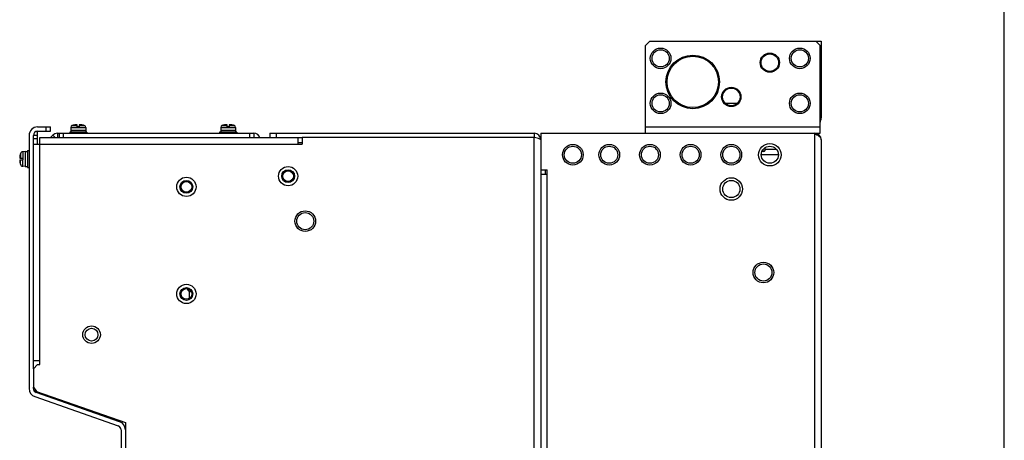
# Model space of a CAD drawing. Header units: millimetres. Extents: x 0 to 1500, y 0 to 1800.
# Tile 26 of 26: x 1040 to 1500, y 1113 to 1310. Entities that reach past the tile are written whole.
import ezdxf

# ---------------------------------------------------------------- set-up
doc = ezdxf.new("R2010")
doc.units = ezdxf.units.MM
doc.header["$LTSCALE"] = 117.333333
doc.layers.get('0').update_dxf_attribs({"linetype": 'CONTINUOUS'})
doc.layers.add('BOX_SHAPE', color=7, linetype='CONTINUOUS')
doc.layers.add('DATUM_CURVES', color=7, linetype='CONTINUOUS')

msp = doc.modelspace()

# ---------------------------------------------------------------- linework, layer by layer
at = {"color": 7, "linetype": 'CONTINUOUS'}
for p, q in [((1500, 0), (1500, 1800)), ((1332.48, 1297.75), (1334.48, 1299.75)), ((1332.48, 1256.75), (1332.48, 1297.75)), ((1334.48, 1299.75), (1414.48, 1299.75)), ((1413.98, 1297.75), (1411.98, 1299.75)), ((1413.98, 1256.75), (1413.98, 1297.75)), ((1414.48, 1299.75), (1414.48, 1263.95)), ((1369.71, 1270.85), (1375.25, 1270.85)), ((1375.23, 1270.83), (1375.23, 1270.85)), ((1064.67, 1260.4), (1067.03, 1260.4)), ((1065.88, 1260.68), (1066.21, 1260.75)), ((1065.88, 1260.64), (1065.88, 1260.68)), ((1066.21, 1260.75), (1066.21, 1260.76)), ((1066.21, 1260.76), (1066.22, 1260.76)), ((1066.22, 1260.69), (1066.22, 1260.76)), ((1067.03, 1259.8), (1067.03, 1260.75)), ((1067.93, 1260.75), (1067.93, 1259.8)), ((1067.93, 1260.4), (1070.29, 1260.4)), ((1068.74, 1260.69), (1068.74, 1260.76)), ((1068.74, 1260.76), (1069.08, 1260.68)), ((1069.08, 1260.64), (1069.08, 1260.68)), ((1134.67, 1260.4), (1137.03, 1260.4)), ((1135.88, 1260.68), (1136.21, 1260.75)), ((1135.88, 1260.64), (1135.88, 1260.68)), ((1136.21, 1260.75), (1136.21, 1260.76)), ((1136.21, 1260.76), (1136.22, 1260.76)), ((1136.22, 1260.69), (1136.22, 1260.76)), ((1137.03, 1259.8), (1137.03, 1260.75)), ((1137.93, 1260.75), (1137.93, 1259.8)), ((1137.93, 1260.4), (1140.29, 1260.4)), ((1138.74, 1260.69), (1138.74, 1260.76)), ((1138.74, 1260.76), (1139.08, 1260.68)), ((1139.08, 1260.64), (1139.08, 1260.68)), ((1414.48, 1263.95), (1413.98, 1263.95)), ((1044.48, 1255.75), (1044.48, 1137.59)), ((1046.48, 1255.85), (1048.48, 1255.85)), ((1046.48, 1146.75), (1046.48, 1255.75)), ((1048, 1257.55), (1048.48, 1257.55)), ((1048.48, 1259.75), (1054.48, 1259.75)), ((1048.48, 1257.75), (1054.48, 1257.75)), ((1048.48, 1251.75), (1048.48, 1257.55)), ((1052.48, 1257.75), (1052.48, 1259.75)), ((1054.48, 1257.75), (1054.48, 1259.75)), ((1054.77, 1255.04), (1055.6, 1255.87)), ((1055.6, 1255.87), (1056.72, 1254.75)), ((1057.72, 1256.75), (1057.72, 1254.75)), ((1057.72, 1256.75), (1149.48, 1256.75)), ((1058.48, 1256.75), (1058.48, 1254.75)), ((1060.48, 1256.75), (1060.48, 1254.75)), ((1063.48, 1257.25), (1063.48, 1256.75)), ((1071.48, 1257.25), (1063.48, 1257.25)), ((1063.98, 1259.45), (1063.98, 1258.25)), ((1063.98, 1259.45), (1070.98, 1259.45)), ((1063.98, 1258.25), (1070.98, 1258.25)), ((1064.03, 1258.25), (1064.03, 1257.25)), ((1067.93, 1259.8), (1067.03, 1259.8)), ((1070.93, 1258.25), (1070.93, 1257.25)), ((1070.98, 1259.45), (1070.98, 1258.25)), ((1071.48, 1257.25), (1071.48, 1256.75)), ((1133.48, 1257.25), (1133.48, 1256.75)), ((1141.48, 1257.25), (1133.48, 1257.25)), ((1133.98, 1259.45), (1133.98, 1258.25)), ((1133.98, 1259.45), (1140.98, 1259.45)), ((1133.98, 1258.25), (1140.98, 1258.25)), ((1134.03, 1258.25), (1134.03, 1257.25)), ((1137.93, 1259.8), (1137.03, 1259.8)), ((1140.93, 1258.25), (1140.93, 1257.25)), ((1140.98, 1259.45), (1140.98, 1258.25)), ((1141.48, 1257.25), (1141.48, 1256.75)), ((1147.48, 1256.75), (1147.48, 1254.75)), ((1149.48, 1256.75), (1149.48, 1254.75)), ((1156.88, 1256.75), (1156.88, 1254.75)), ((1156.88, 1256.75), (1280.48, 1256.75)), ((1159.88, 1256.75), (1159.88, 1254.75)), ((1280.48, 1256.75), (1280.48, 1254.75)), ((1283.48, 1256.75), (1283.48, 557.75)), ((1283.48, 1256.75), (1413.98, 1256.75)), ((1332.48, 1259.75), (1413.98, 1259.75)), ((1411.48, 517.75), (1411.48, 1256.75)), ((1046.48, 1254.35), (1048.48, 1254.35)), ((1046.48, 1251.75), (1172.08, 1251.75)), ((1049.48, 1148.75), (1049.48, 1254.75)), ((1049.48, 1254.75), (1058.48, 1254.75)), ((1054.77, 1255.04), (1055.07, 1254.75)), ((1058.48, 1254.75), (1149.48, 1254.75)), ((1149.48, 1254.75), (1156.88, 1254.75)), ((1156.88, 1254.75), (1172.08, 1254.75)), ((1170.08, 1254.75), (1170.08, 1251.75)), ((1172.08, 1252.25), (1170.08, 1252.25)), ((1172.08, 1254.75), (1172.08, 1251.75)), ((1280.48, 1254.75), (1172.08, 1254.75)), ((1280.48, 560.75), (1280.48, 1254.75)), ((1414.48, 1253.75), (1414.48, 517.75)), ((1040.42, 1247.21), (1040.35, 1246.95)), ((1040.35, 1246.95), (1040.36, 1246.95)), ((1040.42, 1247.21), (1040.42, 1245.1)), ((1042.68, 1248.25), (1041.56, 1248.15)), ((1041.56, 1248.15), (1041.56, 1245.1)), ((1042.68, 1248.3), (1042.68, 1241.2)), ((1042.68, 1248.3), (1043.68, 1248.3)), ((1043.68, 1248.75), (1043.68, 1240.75)), ((1043.68, 1248.75), (1044.48, 1248.75)), ((1394.48, 1246.75), (1386.48, 1246.75)), ((1387.68, 1248.25), (1386.79, 1248.25)), ((1387, 1248.65), (1388.08, 1248.65)), ((1388.08, 1249.93), (1388.08, 1248.65)), ((1388.08, 1249.28), (1393.58, 1249.28)), ((1040.13, 1245.1), (1041.68, 1245.1)), ((1040.13, 1244.4), (1041.68, 1244.4)), ((1040.42, 1242.28), (1040.35, 1242.55)), ((1040.36, 1242.55), (1040.35, 1242.55)), ((1040.42, 1242.28), (1040.42, 1244.4)), ((1041.56, 1241.34), (1041.56, 1244.4)), ((1041.68, 1244.4), (1041.68, 1245.1)), ((1042.68, 1241.25), (1041.56, 1241.34)), ((1042.68, 1241.2), (1043.68, 1241.2)), ((1043.68, 1240.75), (1044.48, 1240.75)), ((1283.48, 1239.75), (1286.48, 1239.75)), ((1283.48, 1237.75), (1286.48, 1237.75)), ((1285.48, 1239.75), (1285.48, 1237.75)), ((1286.48, 557.75), (1286.48, 1239.75)), ((1118.41, 1184), (1118.41, 1184.18)), ((1119.48, 1179.81), (1119.48, 1182.92)), ((1120.2, 1182.75), (1120.2, 1182.86)), ((1120.2, 1182.75), (1120.25, 1182.75)), ((1046.48, 1150.75), (1049.48, 1150.75)), ((1046.48, 1146.75), (1048.48, 1148.75)), ((1046.48, 1146.75), (1046.48, 1138.25)), ((1048.48, 1148.75), (1049.48, 1148.75)), ((1046.48, 1137.59), (1046.48, 1138.25)), ((1046.48, 1138.25), (1047.9, 1136.25)), ((1047.9, 1136.25), (1089.48, 1121.75)), ((1047.16, 1133.81), (1086.14, 1120.21)), ((1086.8, 1122.1), (1047.82, 1135.7)), ((1087.48, 1118.33), (1087.48, 899.75)), ((1089.48, 1121.75), (1089.48, 1083.25))]:
    msp.add_line(p, q, dxfattribs=at)
for centre, radius in [((1339.48, 1291.75), 4.82), ((1339.48, 1291.75), 4), ((1354.48, 1280.75), 12.5), ((1354.48, 1280.75), 12), ((1390.48, 1289.75), 4.5), ((1390.48, 1289.75), 4.1), ((1404.48, 1291.75), 4.82), ((1404.48, 1291.75), 4), ((1339.48, 1270.75), 4.82), ((1339.48, 1270.75), 4), ((1372.48, 1273.75), 4.5), ((1372.48, 1273.75), 4.1), ((1404.48, 1270.75), 4.82), ((1404.48, 1270.75), 4), ((1298.48, 1246.75), 4.82), ((1315.48, 1246.75), 4.82), ((1334.48, 1246.75), 4.82), ((1353.48, 1246.75), 4.82), ((1372.48, 1246.75), 4.82), ((1390.48, 1246.75), 5.25), ((1298.48, 1246.75), 4), ((1315.48, 1246.75), 4), ((1334.48, 1246.75), 4), ((1353.48, 1246.75), 4), ((1372.48, 1246.75), 4), ((1390.48, 1246.75), 4), ((1165.48, 1236.75), 4.5), ((1165.48, 1236.75), 2.5), ((1117.98, 1231.75), 4.5), ((1117.98, 1231.75), 2.5), ((1372.48, 1230.75), 5.25), ((1372.48, 1230.75), 4), ((1173.48, 1215.75), 4.82), ((1173.48, 1215.75), 4), ((1387.48, 1191.75), 4.82), ((1387.48, 1191.75), 4), ((1117.98, 1181.75), 4.5), ((1117.98, 1181.75), 2.5), ((1073.68, 1162.75), 4.1), ((1073.68, 1162.75), 3)]:
    msp.add_circle(centre, radius, dxfattribs=at)
for centre, radius, start, end in [((1064.98, 1259.45), 1, 108.21, 180), ((1067.48, 1251.85), 9, 98.0922, 108.21), ((1066.72, 1258.23), 2.52, 101.5891, 102.3027), ((1066.81, 1257.8), 2.95, 99.4877, 101.5423), ((1066.86, 1257.49), 3.26, 98.6471, 99.4984), ((1066.89, 1257.29), 3.47, 97.0251, 98.6429), ((1066.9, 1257.18), 3.58, 96.0348, 97.0327), ((1066.9, 1257.23), 3.53, 94.6067, 96.0396), ((1066.88, 1257.45), 3.31, 93.0411, 94.615), ((1066.86, 1257.78), 2.97, 91.7791, 93.0403), ((1066.85, 1258.31), 2.45, 89.6038, 91.8328), ((1066.85, 1258.75), 2.01, 88.2317, 89.599), ((1068.11, 1258.75), 2.01, 90.4009, 91.7683), ((1068.11, 1258.21), 2.55, 88.2127, 90.3507), ((1068.1, 1257.78), 2.97, 86.9597, 88.2209), ((1068.08, 1257.45), 3.31, 85.3851, 86.9589), ((1068.06, 1257.23), 3.53, 83.9604, 85.3934), ((1068.06, 1257.18), 3.58, 82.9673, 83.9652), ((1068.07, 1257.29), 3.47, 81.3571, 82.975), ((1068.1, 1257.49), 3.26, 80.5016, 81.3528), ((1068.17, 1257.89), 2.86, 78.4251, 80.5456), ((1067.48, 1251.85), 9, 71.79, 81.9078), ((1068.24, 1258.22), 2.52, 77.6973, 78.4116), ((1069.98, 1259.45), 1, 0, 71.79), ((1134.98, 1259.45), 1, 108.21, 180), ((1137.48, 1251.85), 9, 98.0922, 108.21), ((1136.72, 1258.23), 2.52, 101.5891, 102.3027), ((1136.81, 1257.8), 2.95, 99.4877, 101.5423), ((1136.86, 1257.49), 3.26, 98.6471, 99.4984), ((1136.89, 1257.29), 3.47, 97.0251, 98.6429), ((1136.9, 1257.18), 3.58, 96.0348, 97.0327), ((1136.9, 1257.23), 3.53, 94.6067, 96.0396), ((1136.88, 1257.45), 3.31, 93.0411, 94.615), ((1136.86, 1257.78), 2.97, 91.7791, 93.0403), ((1136.85, 1258.31), 2.45, 89.6038, 91.8328), ((1136.85, 1258.75), 2.01, 88.2317, 89.599), ((1138.11, 1258.75), 2.01, 90.4009, 91.7683), ((1138.11, 1258.21), 2.55, 88.2127, 90.3507), ((1138.1, 1257.78), 2.97, 86.9597, 88.2209), ((1138.08, 1257.45), 3.31, 85.3851, 86.9589), ((1138.06, 1257.23), 3.53, 83.9604, 85.3934), ((1138.06, 1257.18), 3.58, 82.9673, 83.9652), ((1138.07, 1257.29), 3.47, 81.3571, 82.975), ((1138.1, 1257.49), 3.26, 80.5016, 81.3528), ((1138.17, 1257.89), 2.86, 78.4251, 80.5456), ((1137.48, 1251.85), 9, 71.79, 81.9078), ((1138.24, 1258.22), 2.52, 77.6973, 78.4116), ((1139.98, 1259.45), 1, 0, 71.79), ((1409.28, 1263.95), 5.2, 335.4169, 360), ((1048.48, 1255.75), 4, 90, 180), ((1048.48, 1255.75), 2, 90, 180), ((1057.72, 1253.75), 3, 90, 135), ((1149.48, 1253.75), 3, 17.0291, 90), ((1280.48, 1253.75), 3, 0, 90), ((1411.48, 1253.75), 3, 0, 90), ((1054.07, 1255.75), 1, 270, 315), ((1275.98, 1229.82), 25.31, 76.5883, 76.8249), ((1049.08, 1244.75), 8.99, 165.8401, 174.5765), ((1041.67, 1246.85), 1.3, 95, 164.1191), ((1387.68, 1248.65), 0.4, 270, 360), ((1045.17, 1245.12), 5.07, 174.5657, 176.6297), ((1049.08, 1244.75), 8.99, 185.4235, 194.1599), ((1041.67, 1242.64), 1.3, 195.8809, 265), ((1131.58, 1188.75), 14, 199.002, 199.8064), ((1120.2, 1184.65), 1.9, 199.8064, 270), ((1048.48, 1137.59), 4, 180, 250.7693), ((1048.48, 1137.59), 2, 180, 250.7693), ((1085.48, 1118.33), 2, 0, 70.7693), ((1085.48, 1118.33), 4, 0, 70.7693)]:
    msp.add_arc(centre, radius, start, end, dxfattribs=at)
for points, knots in [([(1066.18, 1260.68), (1066.13, 1260.67), (1066.06, 1260.66), (1065.96, 1260.64), (1065.89, 1260.64), (1065.83, 1260.63), (1065.78, 1260.63), (1065.75, 1260.63), (1065.73, 1260.63), (1065.73, 1260.64)], [0, 0, 0, 0, 0.331625, 0.503274, 0.663637, 0.801621, 0.907493, 0.974131, 1, 1, 1, 1]), ([(1065.73, 1260.64), (1065.73, 1260.64), (1065.74, 1260.64), (1065.75, 1260.65), (1065.78, 1260.66), (1065.83, 1260.67), (1065.86, 1260.68), (1065.88, 1260.68)], [0, 0, 0, 0, 0.030793, 0.088312, 0.291092, 0.601688, 1, 1, 1, 1]), ([(1067.03, 1260.75), (1067.02, 1260.75), (1066.98, 1260.75), (1066.94, 1260.75), (1066.91, 1260.76)], [0, 0, 0, 0, 0.227889, 1, 1, 1, 1]), ([(1068.05, 1260.76), (1068.04, 1260.76), (1068, 1260.75), (1067.96, 1260.75), (1067.93, 1260.75)], [0, 0, 0, 0, 0.271285, 1, 1, 1, 1]), ([(1068.91, 1260.66), (1068.9, 1260.66), (1068.86, 1260.67), (1068.81, 1260.68), (1068.78, 1260.68)], [0, 0, 0, 0, 0.260898, 1, 1, 1, 1]), ([(1069.06, 1260.64), (1069.04, 1260.64), (1069, 1260.64), (1068.95, 1260.65), (1068.91, 1260.66)], [0, 0, 0, 0, 0.238896, 1, 1, 1, 1]), ([(1069.17, 1260.63), (1069.16, 1260.63), (1069.12, 1260.63), (1069.08, 1260.63), (1069.06, 1260.64)], [0, 0, 0, 0, 0.210983, 1, 1, 1, 1]), ([(1069.08, 1260.68), (1069.1, 1260.68), (1069.13, 1260.67), (1069.18, 1260.66), (1069.21, 1260.65), (1069.22, 1260.64), (1069.23, 1260.64), (1069.23, 1260.64)], [0, 0, 0, 0, 0.398312, 0.708908, 0.911688, 0.969207, 1, 1, 1, 1]), ([(1069.2, 1260.63), (1069.2, 1260.63), (1069.19, 1260.63), (1069.18, 1260.63), (1069.17, 1260.63)], [0, 0, 0, 0, 0.210696, 1, 1, 1, 1]), ([(1069.23, 1260.64), (1069.23, 1260.63), (1069.22, 1260.63), (1069.21, 1260.63), (1069.2, 1260.63)], [0, 0, 0, 0, 0.296907, 1, 1, 1, 1]), ([(1136.18, 1260.68), (1136.13, 1260.67), (1136.06, 1260.66), (1135.96, 1260.64), (1135.89, 1260.64), (1135.83, 1260.63), (1135.78, 1260.63), (1135.75, 1260.63), (1135.73, 1260.63), (1135.73, 1260.64)], [0, 0, 0, 0, 0.331625, 0.503274, 0.663637, 0.801621, 0.907493, 0.974131, 1, 1, 1, 1]), ([(1135.73, 1260.64), (1135.73, 1260.64), (1135.74, 1260.64), (1135.75, 1260.65), (1135.78, 1260.66), (1135.83, 1260.67), (1135.86, 1260.68), (1135.88, 1260.68)], [0, 0, 0, 0, 0.030793, 0.088312, 0.291092, 0.601688, 1, 1, 1, 1]), ([(1137.03, 1260.75), (1137.02, 1260.75), (1136.98, 1260.75), (1136.94, 1260.75), (1136.91, 1260.76)], [0, 0, 0, 0, 0.227889, 1, 1, 1, 1]), ([(1138.05, 1260.76), (1138.04, 1260.76), (1138, 1260.75), (1137.96, 1260.75), (1137.93, 1260.75)], [0, 0, 0, 0, 0.271285, 1, 1, 1, 1]), ([(1138.91, 1260.66), (1138.9, 1260.66), (1138.86, 1260.67), (1138.81, 1260.68), (1138.78, 1260.68)], [0, 0, 0, 0, 0.260898, 1, 1, 1, 1]), ([(1139.06, 1260.64), (1139.04, 1260.64), (1139, 1260.64), (1138.95, 1260.65), (1138.91, 1260.66)], [0, 0, 0, 0, 0.238896, 1, 1, 1, 1]), ([(1139.17, 1260.63), (1139.16, 1260.63), (1139.12, 1260.63), (1139.08, 1260.63), (1139.06, 1260.64)], [0, 0, 0, 0, 0.210983, 1, 1, 1, 1]), ([(1139.08, 1260.68), (1139.1, 1260.68), (1139.13, 1260.67), (1139.18, 1260.66), (1139.21, 1260.65), (1139.22, 1260.64), (1139.23, 1260.64), (1139.23, 1260.64)], [0, 0, 0, 0, 0.398312, 0.708908, 0.911688, 0.969207, 1, 1, 1, 1]), ([(1139.2, 1260.63), (1139.2, 1260.63), (1139.19, 1260.63), (1139.18, 1260.63), (1139.17, 1260.63)], [0, 0, 0, 0, 0.210696, 1, 1, 1, 1]), ([(1139.23, 1260.64), (1139.23, 1260.63), (1139.22, 1260.63), (1139.21, 1260.63), (1139.2, 1260.63)], [0, 0, 0, 0, 0.296907, 1, 1, 1, 1]), ([(1283.48, 1253.75), (1283.48, 1253.93), (1282.73, 1254.22), (1282.25, 1254.35), (1281.85, 1254.44)], [0, 0, 0, 0, 0.311623, 1, 1, 1, 1]), ([(1413.57, 1255.27), (1413.71, 1255.15), (1414.13, 1254.74), (1414.48, 1254.17), (1414.48, 1253.75)], [0, 0, 0, 0, 0.301047, 1, 1, 1, 1]), ([(1040.11, 1245.41), (1040.11, 1245.4), (1040.11, 1245.35), (1040.11, 1245.31), (1040.11, 1245.27)], [0, 0, 0, 0, 0.267832, 1, 1, 1, 1]), ([(1040.11, 1245.27), (1040.11, 1245.27), (1040.11, 1245.25), (1040.11, 1245.23), (1040.11, 1245.22)], [0, 0, 0, 0, 0.264844, 1, 1, 1, 1]), ([(1040.11, 1245.22), (1040.11, 1245.21), (1040.11, 1245.18), (1040.11, 1245.15), (1040.11, 1245.13)], [0, 0, 0, 0, 0.300889, 1, 1, 1, 1]), ([(1040.11, 1245.13), (1040.11, 1245.12), (1040.12, 1245.11), (1040.12, 1245.1), (1040.13, 1245.1)], [0, 0, 0, 0, 0.691762, 1, 1, 1, 1]), ([(1040.13, 1244.4), (1040.12, 1244.4), (1040.12, 1244.38), (1040.11, 1244.35), (1040.11, 1244.31), (1040.11, 1244.25), (1040.11, 1244.17), (1040.11, 1244.05), (1040.12, 1243.96), (1040.13, 1243.9)], [0, 0, 0, 0, 0.025153, 0.082776, 0.174666, 0.298065, 0.448454, 0.620089, 1, 1, 1, 1])]:
    msp.add_open_spline(points, degree=3, knots=knots, dxfattribs=at)
for points in [[(1411.48, 1256.75), (1411.82, 1256.53), (1412.17, 1256.31), (1412.5, 1256.08)], [(1412.5, 1256.08), (1412.75, 1255.91), (1412.99, 1255.74), (1413.23, 1255.56)], [(1413.23, 1255.56), (1413.35, 1255.47), (1413.46, 1255.37), (1413.57, 1255.27)], [(1281.75, 1254.47), (1281.33, 1254.57), (1280.9, 1254.66), (1280.48, 1254.75)]]:
    msp.add_open_spline(points, degree=3, dxfattribs=at)
at = {"layer": 'BOX_SHAPE', "color": 7, "linetype": 'CONTINUOUS'}
msp.add_line((1047.9, 1136.25), (1046.78, 1136.64), dxfattribs=at)
at = {"layer": 'DATUM_CURVES', "color": 7, "linetype": 'CONTINUOUS'}
for centre in [(1165.48, 1236.75), (1117.98, 1231.75), (1117.98, 1181.75)]:
    msp.add_circle(centre, 3, dxfattribs=at)

doc.saveas('drawing.dxf')
